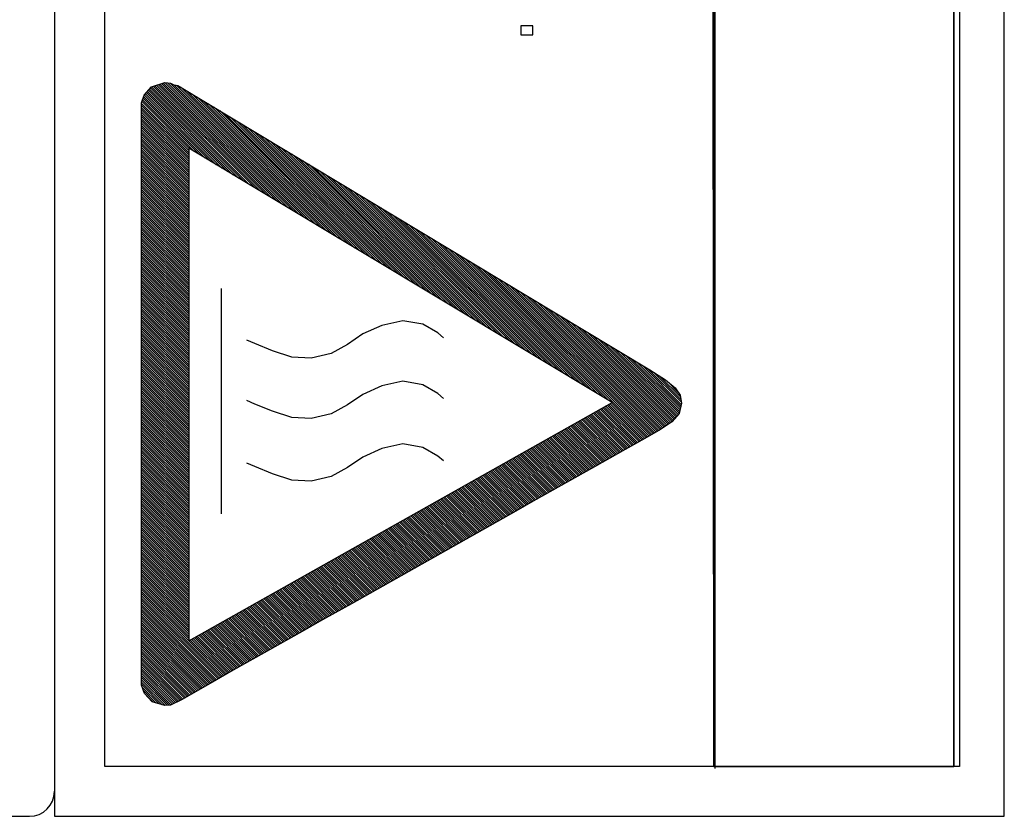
# Model space of a CAD drawing. Extents: x -837 to -216, y -123 to 601.
# Tile 48 of 136: x -408 to -388, y 161 to 177. Entities that reach past the tile are written whole.
import ezdxf

# ---------------------------------------------------------------- set-up
doc = ezdxf.new("R2010")
doc.units = 0
doc.header["$LTSCALE"] = 23.1
doc.layers.add('HEATSINK_AM_0', color=7, linetype='CONTINUOUS')

msp = doc.modelspace()

# ---------------------------------------------------------------- linework, layer by layer
at = {"layer": 'HEATSINK_AM_0', "color": 7}
for p, q in [((-406.853, 207.399), (-406.853, 160.901)), ((-387.853, 160.899), (-387.86, 207.399)), ((-405.853, 206.399), (-405.853, 161.901)), ((-393.663, 161.896), (-393.707, 206.405)), ((-393.663, 206.399), (-393.663, 161.896)), ((-393.643, 206.357), (-393.643, 161.853)), ((-388.853, 161.899), (-388.86, 206.399)), ((-388.86, 161.896), (-388.86, 206.399)), ((-388.748, 206.405), (-388.748, 161.895)), ((-397.281, 176.718), (-397.526, 176.718)), ((-397.526, 176.718), (-397.526, 176.537)), ((-397.281, 176.537), (-397.281, 176.718)), ((-397.526, 176.537), (-397.281, 176.537)), ((-405.061, 175.326), (-404.909, 175.498)), ((-404.91, 175.497), (-402.952, 173.538)), ((-404.909, 175.498), (-404.647, 175.58)), ((-404.878, 175.508), (-402.841, 173.472)), ((-404.844, 175.519), (-402.731, 173.405)), ((-404.81, 175.529), (-402.62, 173.339)), ((-404.777, 175.54), (-402.51, 173.273)), ((-404.743, 175.55), (-402.399, 173.206)), ((-404.709, 175.561), (-402.288, 173.14)), ((-404.676, 175.571), (-402.178, 173.073)), ((-404.647, 175.58), (-404.533, 175.566)), ((-404.64, 175.579), (-402.067, 173.007)), ((-404.589, 175.573), (-401.957, 172.941)), ((-404.539, 175.567), (-401.846, 172.874)), ((-404.533, 175.566), (-404.467, 175.539)), ((-404.467, 175.539), (-404.388, 175.525)), ((-404.467, 175.539), (-401.735, 172.808)), ((-404.413, 175.529), (-401.625, 172.741)), ((-404.388, 175.525), (-396.285, 170.639)), ((-404.328, 175.488), (-401.514, 172.675)), ((-405.109, 175.173), (-405.061, 175.326)), ((-405.069, 175.301), (-403.837, 174.07)), ((-405.055, 175.332), (-403.726, 174.003)), ((-405.034, 175.356), (-403.616, 173.937)), ((-405.014, 175.379), (-403.505, 173.87)), ((-404.993, 175.403), (-403.394, 173.804)), ((-404.972, 175.426), (-403.284, 173.737)), ((-404.952, 175.45), (-403.173, 173.671)), ((-404.931, 175.473), (-403.063, 173.605)), ((-404.216, 175.421), (-401.403, 172.608)), ((-404.105, 175.354), (-401.293, 172.542)), ((-405.109, 163.522), (-405.109, 175.173)), ((-405.109, 175.165), (-404.166, 174.222)), ((-405.109, 175.121), (-404.166, 174.178)), ((-405.101, 175.201), (-404.166, 174.266)), ((-405.09, 175.234), (-404.058, 174.202)), ((-405.079, 175.268), (-403.947, 174.136)), ((-403.994, 175.287), (-401.182, 172.476)), ((-403.882, 175.22), (-401.072, 172.409)), ((-403.771, 175.153), (-400.961, 172.343)), ((-405.109, 175.077), (-404.166, 174.134)), ((-405.109, 175.033), (-404.166, 174.09)), ((-405.109, 174.989), (-404.166, 174.045)), ((-405.109, 174.944), (-404.166, 174.001)), ((-405.109, 174.9), (-404.166, 173.957)), ((-403.66, 175.086), (-400.85, 172.276)), ((-403.548, 175.019), (-400.74, 172.21)), ((-403.437, 174.951), (-400.629, 172.144)), ((-405.109, 174.856), (-404.166, 173.913)), ((-405.109, 174.812), (-404.166, 173.869)), ((-405.109, 174.768), (-404.166, 173.824)), ((-405.109, 174.723), (-404.166, 173.78)), ((-403.326, 174.884), (-400.519, 172.077)), ((-403.214, 174.817), (-400.408, 172.011)), ((-403.103, 174.75), (-400.297, 171.944)), ((-405.109, 174.679), (-404.166, 173.736)), ((-405.109, 174.635), (-404.166, 173.692)), ((-405.109, 174.591), (-404.166, 173.648)), ((-405.109, 174.547), (-404.166, 173.603)), ((-402.992, 174.683), (-400.187, 171.878)), ((-402.88, 174.616), (-400.076, 171.811)), ((-402.769, 174.549), (-399.966, 171.745)), ((-405.109, 174.502), (-404.166, 173.559)), ((-405.109, 174.458), (-404.166, 173.515)), ((-405.109, 174.414), (-404.166, 173.471)), ((-405.109, 174.37), (-404.166, 173.427)), ((-405.109, 174.326), (-404.166, 173.382)), ((-402.658, 174.482), (-399.855, 171.679)), ((-402.547, 174.414), (-399.744, 171.612)), ((-402.435, 174.347), (-399.634, 171.546)), ((-405.109, 174.281), (-404.166, 173.338)), ((-405.109, 174.237), (-404.166, 173.294)), ((-405.109, 174.193), (-404.166, 173.25)), ((-405.109, 174.149), (-404.166, 173.206)), ((-395.696, 169.181), (-404.166, 174.267)), ((-404.166, 174.267), (-404.166, 164.41)), ((-402.324, 174.28), (-399.523, 171.479)), ((-402.213, 174.213), (-399.413, 171.413)), ((-402.101, 174.146), (-399.302, 171.347)), ((-405.109, 174.105), (-404.166, 173.161)), ((-405.109, 174.06), (-404.166, 173.117)), ((-405.109, 174.016), (-404.166, 173.073)), ((-405.109, 173.972), (-404.166, 173.029)), ((-405.109, 173.928), (-404.166, 172.985)), ((-401.99, 174.079), (-399.191, 171.28)), ((-401.879, 174.012), (-399.081, 171.214)), ((-401.767, 173.945), (-398.97, 171.147)), ((-405.109, 173.884), (-404.166, 172.94)), ((-405.109, 173.839), (-404.166, 172.896)), ((-405.109, 173.795), (-404.166, 172.852)), ((-405.109, 173.751), (-404.166, 172.808)), ((-401.656, 173.877), (-398.859, 171.081)), ((-401.545, 173.81), (-398.749, 171.015)), ((-401.433, 173.743), (-398.638, 170.948)), ((-405.109, 173.707), (-404.166, 172.764)), ((-405.109, 173.663), (-404.166, 172.719)), ((-405.109, 173.619), (-404.166, 172.675)), ((-405.109, 173.574), (-404.166, 172.631)), ((-405.109, 173.53), (-404.166, 172.587)), ((-401.322, 173.676), (-398.528, 170.882)), ((-401.211, 173.609), (-398.417, 170.815)), ((-401.099, 173.542), (-398.306, 170.749)), ((-405.109, 173.486), (-404.166, 172.543)), ((-405.109, 173.442), (-404.166, 172.499)), ((-405.109, 173.398), (-404.166, 172.454)), ((-405.109, 173.353), (-404.166, 172.41)), ((-400.988, 173.475), (-398.196, 170.682)), ((-400.877, 173.408), (-398.085, 170.616)), ((-400.766, 173.34), (-397.975, 170.55)), ((-405.109, 173.309), (-404.166, 172.366)), ((-405.109, 173.265), (-404.166, 172.322)), ((-405.109, 173.221), (-404.166, 172.278)), ((-405.109, 173.177), (-404.166, 172.233)), ((-405.109, 173.132), (-404.166, 172.189)), ((-400.654, 173.273), (-397.864, 170.483)), ((-400.543, 173.206), (-397.753, 170.417)), ((-400.432, 173.139), (-397.643, 170.35)), ((-405.109, 173.088), (-404.166, 172.145)), ((-405.109, 173.044), (-404.166, 172.101)), ((-405.109, 173), (-404.166, 172.057)), ((-405.109, 172.956), (-404.166, 172.012)), ((-400.32, 173.072), (-397.532, 170.284)), ((-400.209, 173.005), (-397.422, 170.218)), ((-400.098, 172.938), (-397.311, 170.151)), ((-405.109, 172.911), (-404.166, 171.968)), ((-405.109, 172.867), (-404.166, 171.924)), ((-405.109, 172.823), (-404.166, 171.88)), ((-405.109, 172.779), (-404.166, 171.836)), ((-405.109, 172.735), (-404.166, 171.791)), ((-399.986, 172.871), (-397.2, 170.085)), ((-399.875, 172.804), (-397.09, 170.018)), ((-399.764, 172.736), (-396.979, 169.952)), ((-405.109, 172.69), (-404.166, 171.747)), ((-405.109, 172.646), (-404.166, 171.703)), ((-405.109, 172.602), (-404.166, 171.659)), ((-405.109, 172.558), (-404.166, 171.615)), ((-399.652, 172.669), (-396.869, 169.885)), ((-399.541, 172.602), (-396.758, 169.819)), ((-399.43, 172.535), (-396.647, 169.753)), ((-405.109, 172.514), (-404.166, 171.57)), ((-405.109, 172.469), (-404.166, 171.526)), ((-405.109, 172.425), (-404.166, 171.482)), ((-405.109, 172.381), (-404.166, 171.438)), ((-399.318, 172.468), (-396.537, 169.686)), ((-399.207, 172.401), (-396.426, 169.62)), ((-405.109, 172.337), (-404.166, 171.394)), ((-405.109, 172.293), (-404.166, 171.349)), ((-405.109, 172.248), (-404.166, 171.305)), ((-405.109, 172.204), (-404.166, 171.261)), ((-405.109, 172.16), (-404.166, 171.217)), ((-399.096, 172.334), (-396.316, 169.553)), ((-398.985, 172.267), (-396.205, 169.487)), ((-398.873, 172.2), (-396.094, 169.421)), ((-405.109, 172.116), (-404.166, 171.173)), ((-405.109, 172.072), (-404.166, 171.129)), ((-405.109, 172.028), (-404.166, 171.084)), ((-405.109, 171.983), (-404.166, 171.04)), ((-398.762, 172.132), (-395.984, 169.354)), ((-398.651, 172.065), (-395.873, 169.288)), ((-398.539, 171.998), (-395.762, 169.221)), ((-405.109, 171.939), (-404.166, 170.996)), ((-405.109, 171.895), (-404.166, 170.952)), ((-405.109, 171.851), (-404.166, 170.908)), ((-405.109, 171.807), (-404.166, 170.863)), ((-405.109, 171.762), (-404.166, 170.819)), ((-398.428, 171.931), (-394.99, 168.493)), ((-398.317, 171.864), (-394.961, 168.509)), ((-398.206, 171.797), (-394.933, 168.525)), ((-405.109, 171.718), (-404.166, 170.775)), ((-405.109, 171.674), (-404.166, 170.731)), ((-405.109, 171.63), (-404.166, 170.687)), ((-405.109, 171.586), (-404.166, 170.642)), ((-398.094, 171.73), (-394.905, 168.54)), ((-397.983, 171.663), (-394.877, 168.556)), ((-397.872, 171.596), (-394.848, 168.572)), ((-405.109, 171.541), (-404.166, 170.598)), ((-405.109, 171.497), (-404.166, 170.554)), ((-405.109, 171.453), (-404.166, 170.51)), ((-405.109, 171.409), (-404.166, 170.466)), ((-405.109, 171.365), (-404.166, 170.421)), ((-403.515, 171.461), (-403.515, 166.954)), ((-397.76, 171.529), (-394.82, 168.588)), ((-397.649, 171.461), (-394.792, 168.604)), ((-397.538, 171.394), (-394.763, 168.62)), ((-405.109, 171.32), (-404.166, 170.377)), ((-405.109, 171.276), (-404.166, 170.333)), ((-405.109, 171.232), (-404.166, 170.289)), ((-405.109, 171.188), (-404.166, 170.245)), ((-397.426, 171.327), (-394.735, 168.636)), ((-397.315, 171.26), (-394.708, 168.653)), ((-397.204, 171.193), (-394.682, 168.671)), ((-405.109, 171.144), (-404.166, 170.2)), ((-405.109, 171.099), (-404.166, 170.156)), ((-405.109, 171.055), (-404.166, 170.112)), ((-405.109, 171.011), (-404.166, 170.068)), ((-405.109, 170.967), (-404.166, 170.024)), ((-397.093, 171.126), (-394.656, 168.689)), ((-396.981, 171.059), (-394.629, 168.707)), ((-396.87, 170.992), (-394.603, 168.725)), ((-405.109, 170.923), (-404.166, 169.979)), ((-405.109, 170.878), (-404.166, 169.935)), ((-405.109, 170.834), (-404.166, 169.891)), ((-405.109, 170.79), (-404.166, 169.847)), ((-399.881, 170.815), (-400.302, 170.722)), ((-399.481, 170.746), (-399.881, 170.815)), ((-396.759, 170.925), (-394.577, 168.743)), ((-396.648, 170.858), (-394.55, 168.76)), ((-396.536, 170.791), (-394.524, 168.778)), ((-405.109, 170.746), (-404.166, 169.803)), ((-405.109, 170.702), (-404.166, 169.758)), ((-405.109, 170.657), (-404.166, 169.714)), ((-405.109, 170.613), (-404.166, 169.67)), ((-405.109, 170.569), (-404.166, 169.626)), ((-400.302, 170.722), (-400.686, 170.552)), ((-399.185, 170.571), (-399.481, 170.746)), ((-399.069, 170.472), (-399.185, 170.571)), ((-396.425, 170.724), (-394.498, 168.797)), ((-396.314, 170.657), (-394.478, 168.82)), ((-396.285, 170.639), (-394.945, 169.833)), ((-396.203, 170.59), (-394.457, 168.844)), ((-405.109, 170.525), (-404.166, 169.582)), ((-405.109, 170.481), (-404.166, 169.538)), ((-405.109, 170.437), (-404.166, 169.493)), ((-405.109, 170.392), (-404.166, 169.449)), ((-402.845, 170.359), (-403.002, 170.429)), ((-400.686, 170.552), (-400.993, 170.343)), ((-396.091, 170.523), (-394.437, 168.868)), ((-395.98, 170.456), (-394.416, 168.892)), ((-395.869, 170.389), (-394.396, 168.915)), ((-405.109, 170.348), (-404.166, 169.405)), ((-405.109, 170.304), (-404.166, 169.361)), ((-405.109, 170.26), (-404.166, 169.317)), ((-405.109, 170.216), (-404.166, 169.272)), ((-405.109, 170.171), (-404.166, 169.228)), ((-402.489, 170.213), (-402.845, 170.359)), ((-402.104, 170.086), (-402.489, 170.213)), ((-400.993, 170.343), (-401.319, 170.162)), ((-395.758, 170.322), (-394.375, 168.939)), ((-395.647, 170.255), (-394.356, 168.964)), ((-395.536, 170.188), (-394.348, 169)), ((-405.109, 170.127), (-404.166, 169.184)), ((-405.109, 170.083), (-404.166, 169.14)), ((-405.109, 170.039), (-404.166, 169.096)), ((-405.109, 169.995), (-404.166, 169.051)), ((-401.721, 170.067), (-402.104, 170.086)), ((-401.319, 170.162), (-401.721, 170.067)), ((-395.425, 170.121), (-394.339, 169.035)), ((-395.314, 170.054), (-394.331, 169.071)), ((-395.203, 169.988), (-394.322, 169.107)), ((-405.109, 169.95), (-404.166, 169.007)), ((-405.109, 169.906), (-404.166, 168.963)), ((-405.109, 169.862), (-404.166, 168.919)), ((-405.109, 169.818), (-404.166, 168.875)), ((-395.093, 169.921), (-394.314, 169.142)), ((-394.982, 169.855), (-394.313, 169.186)), ((-394.945, 169.833), (-394.632, 169.633)), ((-394.863, 169.781), (-394.322, 169.239)), ((-405.109, 169.774), (-404.166, 168.83)), ((-405.109, 169.729), (-404.166, 168.786)), ((-405.109, 169.685), (-404.166, 168.742)), ((-405.109, 169.641), (-404.166, 168.698)), ((-405.109, 169.597), (-404.166, 168.654)), ((-399.881, 169.605), (-400.302, 169.512)), ((-399.481, 169.535), (-399.881, 169.605)), ((-394.741, 169.702), (-394.331, 169.292)), ((-394.632, 169.633), (-394.437, 169.475)), ((-394.606, 169.611), (-394.368, 169.373)), ((-405.109, 169.553), (-404.166, 168.609)), ((-405.109, 169.508), (-404.166, 168.565)), ((-405.109, 169.464), (-404.166, 168.521)), ((-405.109, 169.42), (-404.166, 168.477)), ((-400.302, 169.512), (-400.686, 169.341)), ((-399.185, 169.36), (-399.481, 169.535)), ((-394.437, 169.475), (-394.337, 169.328)), ((-405.109, 169.376), (-404.166, 168.433)), ((-405.109, 169.332), (-404.166, 168.388)), ((-405.109, 169.287), (-404.166, 168.344)), ((-405.109, 169.243), (-404.166, 168.3)), ((-405.109, 169.199), (-404.166, 168.256)), ((-402.845, 169.149), (-403.002, 169.219)), ((-400.686, 169.341), (-400.993, 169.133)), ((-399.069, 169.262), (-399.185, 169.36)), ((-394.337, 169.328), (-394.309, 169.163)), ((-405.109, 169.155), (-404.166, 168.212)), ((-405.109, 169.111), (-404.166, 168.167)), ((-405.109, 169.067), (-404.166, 168.123)), ((-405.109, 169.022), (-404.166, 168.079)), ((-404.166, 164.41), (-395.696, 169.181)), ((-402.489, 169.003), (-402.845, 169.149)), ((-402.104, 168.876), (-402.489, 169.003)), ((-400.993, 169.133), (-401.319, 168.952)), ((-396.024, 168.997), (-395.328, 168.3)), ((-395.996, 169.012), (-395.3, 168.317)), ((-395.967, 169.028), (-395.271, 168.333)), ((-395.939, 169.044), (-395.243, 168.349)), ((-395.911, 169.06), (-395.215, 168.365)), ((-395.882, 169.076), (-395.187, 168.381)), ((-395.854, 169.092), (-395.159, 168.397)), ((-395.826, 169.108), (-395.131, 168.413)), ((-395.798, 169.124), (-395.103, 168.429)), ((-395.769, 169.14), (-395.075, 168.445)), ((-395.741, 169.156), (-395.046, 168.461)), ((-395.713, 169.172), (-395.018, 168.477)), ((-394.309, 169.163), (-394.357, 168.96)), ((-405.109, 168.978), (-404.166, 168.035)), ((-405.109, 168.934), (-404.166, 167.991)), ((-405.109, 168.89), (-404.166, 167.947)), ((-405.109, 168.846), (-404.166, 167.902)), ((-405.109, 168.801), (-404.166, 167.858)), ((-401.721, 168.857), (-402.104, 168.876)), ((-401.319, 168.952), (-401.721, 168.857)), ((-396.363, 168.805), (-395.667, 168.109)), ((-396.335, 168.821), (-395.638, 168.125)), ((-396.306, 168.837), (-395.61, 168.141)), ((-396.278, 168.853), (-395.582, 168.157)), ((-396.25, 168.869), (-395.553, 168.173)), ((-396.222, 168.885), (-395.525, 168.188)), ((-396.193, 168.901), (-395.497, 168.204)), ((-396.165, 168.917), (-395.469, 168.22)), ((-396.137, 168.933), (-395.44, 168.236)), ((-396.109, 168.949), (-395.412, 168.252)), ((-396.08, 168.965), (-395.384, 168.268)), ((-396.052, 168.981), (-395.356, 168.284)), ((-394.5, 168.795), (-394.731, 168.638)), ((-394.357, 168.96), (-394.5, 168.795)), ((-405.109, 168.757), (-404.166, 167.814)), ((-405.109, 168.713), (-404.166, 167.77)), ((-405.109, 168.669), (-404.166, 167.726)), ((-405.109, 168.625), (-404.166, 167.681)), ((-396.731, 168.598), (-396.034, 167.902)), ((-396.702, 168.614), (-396.006, 167.918)), ((-396.674, 168.63), (-395.978, 167.934)), ((-396.646, 168.646), (-395.949, 167.95)), ((-396.617, 168.662), (-395.921, 167.966)), ((-396.589, 168.678), (-395.893, 167.982)), ((-396.561, 168.694), (-395.864, 167.997)), ((-396.533, 168.71), (-395.836, 168.013)), ((-396.504, 168.726), (-395.808, 168.029)), ((-396.476, 168.742), (-395.78, 168.045)), ((-396.448, 168.758), (-395.751, 168.061)), ((-396.42, 168.774), (-395.723, 168.077)), ((-396.391, 168.79), (-395.695, 168.093)), ((-394.731, 168.638), (-395.045, 168.462)), ((-405.109, 168.58), (-404.166, 167.637)), ((-405.109, 168.536), (-404.166, 167.593)), ((-405.109, 168.492), (-404.166, 167.549)), ((-405.109, 168.448), (-404.166, 167.505)), ((-405.109, 168.404), (-404.166, 167.46)), ((-397.07, 168.407), (-396.373, 167.711)), ((-397.041, 168.423), (-396.345, 167.727)), ((-397.013, 168.439), (-396.317, 167.743)), ((-396.985, 168.455), (-396.289, 167.759)), ((-396.957, 168.471), (-396.26, 167.775)), ((-396.928, 168.487), (-396.232, 167.791)), ((-396.9, 168.503), (-396.204, 167.806)), ((-396.872, 168.519), (-396.175, 167.822)), ((-396.844, 168.535), (-396.147, 167.838)), ((-396.815, 168.551), (-396.119, 167.854)), ((-396.787, 168.567), (-396.091, 167.87)), ((-396.759, 168.582), (-396.062, 167.886)), ((-395.045, 168.462), (-395.437, 168.238)), ((-405.109, 168.359), (-404.166, 167.416)), ((-405.109, 168.315), (-404.166, 167.372)), ((-405.109, 168.271), (-404.166, 167.328)), ((-405.109, 168.227), (-404.166, 167.284)), ((-400.302, 168.258), (-400.686, 168.088)), ((-399.881, 168.352), (-400.302, 168.258)), ((-399.481, 168.282), (-399.881, 168.352)), ((-399.185, 168.107), (-399.481, 168.282)), ((-397.409, 168.216), (-396.713, 167.52)), ((-397.381, 168.232), (-396.684, 167.536)), ((-397.352, 168.248), (-396.656, 167.552)), ((-397.324, 168.264), (-396.628, 167.568)), ((-397.296, 168.28), (-396.6, 167.584)), ((-397.268, 168.296), (-396.571, 167.599)), ((-397.239, 168.312), (-396.543, 167.615)), ((-397.211, 168.328), (-396.515, 167.631)), ((-397.183, 168.344), (-396.486, 167.647)), ((-397.155, 168.36), (-396.458, 167.663)), ((-397.126, 168.375), (-396.43, 167.679)), ((-397.098, 168.391), (-396.402, 167.695)), ((-395.437, 168.238), (-396.05, 167.893)), ((-405.109, 168.183), (-404.166, 167.239)), ((-405.109, 168.138), (-404.166, 167.195)), ((-405.109, 168.094), (-404.166, 167.151)), ((-405.109, 168.05), (-404.166, 167.107)), ((-405.109, 168.006), (-404.166, 167.063)), ((-400.686, 168.088), (-400.993, 167.88)), ((-399.069, 168.009), (-399.185, 168.107)), ((-397.777, 168.009), (-397.08, 167.313)), ((-397.748, 168.025), (-397.052, 167.329)), ((-397.72, 168.041), (-397.024, 167.345)), ((-397.692, 168.057), (-396.995, 167.361)), ((-397.663, 168.073), (-396.967, 167.377)), ((-397.635, 168.089), (-396.939, 167.392)), ((-397.607, 168.105), (-396.91, 167.408)), ((-397.579, 168.121), (-396.882, 167.424)), ((-397.55, 168.137), (-396.854, 167.44)), ((-397.522, 168.153), (-396.826, 167.456)), ((-397.494, 168.168), (-396.797, 167.472)), ((-397.466, 168.184), (-396.769, 167.488)), ((-397.437, 168.2), (-396.741, 167.504)), ((-405.109, 167.962), (-404.166, 167.018)), ((-405.109, 167.917), (-404.166, 166.974)), ((-405.109, 167.873), (-404.166, 166.93)), ((-405.109, 167.829), (-404.166, 166.886)), ((-402.845, 167.896), (-403.002, 167.966)), ((-402.489, 167.75), (-402.845, 167.896)), ((-400.993, 167.88), (-401.319, 167.699)), ((-398.116, 167.818), (-397.419, 167.122)), ((-398.087, 167.834), (-397.391, 167.138)), ((-398.059, 167.85), (-397.363, 167.154)), ((-398.031, 167.866), (-397.335, 167.169)), ((-398.003, 167.882), (-397.306, 167.185)), ((-397.974, 167.898), (-397.278, 167.201)), ((-397.946, 167.914), (-397.25, 167.217)), ((-397.918, 167.93), (-397.221, 167.233)), ((-397.89, 167.945), (-397.193, 167.249)), ((-397.861, 167.961), (-397.165, 167.265)), ((-397.833, 167.977), (-397.137, 167.281)), ((-397.805, 167.993), (-397.108, 167.297)), ((-396.05, 167.893), (-397.277, 167.202)), ((-405.109, 167.785), (-404.166, 166.842)), ((-405.109, 167.741), (-404.166, 166.797)), ((-405.109, 167.696), (-404.166, 166.753)), ((-405.109, 167.652), (-404.166, 166.709)), ((-402.104, 167.622), (-402.489, 167.75)), ((-401.721, 167.603), (-402.104, 167.622)), ((-401.319, 167.699), (-401.721, 167.603)), ((-398.483, 167.611), (-397.787, 166.915)), ((-398.455, 167.627), (-397.759, 166.931)), ((-398.427, 167.643), (-397.73, 166.947)), ((-398.398, 167.659), (-397.702, 166.962)), ((-398.37, 167.675), (-397.674, 166.978)), ((-398.342, 167.691), (-397.646, 166.994)), ((-398.314, 167.707), (-397.617, 167.01)), ((-398.285, 167.723), (-397.589, 167.026)), ((-398.257, 167.738), (-397.561, 167.042)), ((-398.229, 167.754), (-397.532, 167.058)), ((-398.201, 167.77), (-397.504, 167.074)), ((-398.172, 167.786), (-397.476, 167.09)), ((-398.144, 167.802), (-397.448, 167.106)), ((-405.109, 167.608), (-404.166, 166.665)), ((-405.109, 167.564), (-404.166, 166.621)), ((-405.109, 167.52), (-404.166, 166.577)), ((-405.109, 167.476), (-404.166, 166.532)), ((-405.109, 167.431), (-404.166, 166.488)), ((-398.822, 167.42), (-398.126, 166.724)), ((-398.794, 167.436), (-398.098, 166.74)), ((-398.766, 167.452), (-398.07, 166.755)), ((-398.738, 167.468), (-398.041, 166.771)), ((-398.709, 167.484), (-398.013, 166.787)), ((-398.681, 167.5), (-397.985, 166.803)), ((-398.653, 167.516), (-397.956, 166.819)), ((-398.625, 167.531), (-397.928, 166.835)), ((-398.596, 167.547), (-397.9, 166.851)), ((-398.568, 167.563), (-397.872, 166.867)), ((-398.54, 167.579), (-397.843, 166.883)), ((-398.512, 167.595), (-397.815, 166.899)), ((-405.109, 167.387), (-404.166, 166.444)), ((-405.109, 167.343), (-404.166, 166.4)), ((-405.109, 167.299), (-404.166, 166.356)), ((-405.109, 167.255), (-404.166, 166.311)), ((-399.162, 167.229), (-398.465, 166.532)), ((-399.133, 167.245), (-398.437, 166.548)), ((-399.105, 167.261), (-398.409, 166.564)), ((-399.077, 167.277), (-398.381, 166.58)), ((-399.049, 167.293), (-398.352, 166.596)), ((-399.02, 167.309), (-398.324, 166.612)), ((-398.992, 167.324), (-398.296, 166.628)), ((-398.964, 167.34), (-398.267, 166.644)), ((-398.936, 167.356), (-398.239, 166.66)), ((-398.907, 167.372), (-398.211, 166.676)), ((-398.879, 167.388), (-398.183, 166.692)), ((-398.851, 167.404), (-398.154, 166.708)), ((-405.109, 167.21), (-404.166, 166.267)), ((-405.109, 167.166), (-404.166, 166.223)), ((-405.109, 167.122), (-404.166, 166.179)), ((-405.109, 167.078), (-404.166, 166.135)), ((-405.109, 167.034), (-404.166, 166.09)), ((-399.529, 167.022), (-398.833, 166.325)), ((-399.501, 167.038), (-398.805, 166.341)), ((-399.473, 167.054), (-398.776, 166.357)), ((-399.444, 167.07), (-398.748, 166.373)), ((-399.416, 167.086), (-398.72, 166.389)), ((-399.388, 167.101), (-398.691, 166.405)), ((-399.36, 167.117), (-398.663, 166.421)), ((-399.331, 167.133), (-398.635, 166.437)), ((-399.303, 167.149), (-398.607, 166.453)), ((-399.275, 167.165), (-398.578, 166.469)), ((-399.247, 167.181), (-398.55, 166.485)), ((-399.218, 167.197), (-398.522, 166.501)), ((-399.19, 167.213), (-398.494, 166.517)), ((-397.575, 167.034), (-397.886, 166.859)), ((-397.277, 167.202), (-397.575, 167.034)), ((-405.109, 166.989), (-404.166, 166.046)), ((-405.109, 166.945), (-404.166, 166.002)), ((-405.109, 166.901), (-404.166, 165.958)), ((-405.109, 166.857), (-404.166, 165.914)), ((-397.886, 166.859), (-400.914, 165.153)), ((-399.868, 166.831), (-399.172, 166.134)), ((-399.84, 166.847), (-399.144, 166.15)), ((-399.812, 166.863), (-399.115, 166.166)), ((-399.784, 166.879), (-399.087, 166.182)), ((-399.755, 166.894), (-399.059, 166.198)), ((-399.727, 166.91), (-399.031, 166.214)), ((-399.699, 166.926), (-399.002, 166.23)), ((-399.671, 166.942), (-398.974, 166.246)), ((-399.642, 166.958), (-398.946, 166.262)), ((-399.614, 166.974), (-398.918, 166.278)), ((-399.586, 166.99), (-398.889, 166.294)), ((-399.557, 167.006), (-398.861, 166.31)), ((-405.109, 166.813), (-404.166, 165.869)), ((-405.109, 166.768), (-404.166, 165.825)), ((-405.109, 166.724), (-404.166, 165.781)), ((-405.109, 166.68), (-404.166, 165.737)), ((-405.109, 166.636), (-404.166, 165.693)), ((-400.208, 166.64), (-399.511, 165.943)), ((-400.179, 166.656), (-399.483, 165.959)), ((-400.151, 166.672), (-399.455, 165.975)), ((-400.123, 166.687), (-399.426, 165.991)), ((-400.095, 166.703), (-399.398, 166.007)), ((-400.066, 166.719), (-399.37, 166.023)), ((-400.038, 166.735), (-399.342, 166.039)), ((-400.01, 166.751), (-399.313, 166.055)), ((-399.982, 166.767), (-399.285, 166.071)), ((-399.953, 166.783), (-399.257, 166.087)), ((-399.925, 166.799), (-399.229, 166.102)), ((-399.897, 166.815), (-399.2, 166.118)), ((-405.109, 166.592), (-404.166, 165.648)), ((-405.109, 166.547), (-404.166, 165.604)), ((-405.109, 166.503), (-404.166, 165.56)), ((-405.109, 166.459), (-404.166, 165.516)), ((-400.575, 166.433), (-399.879, 165.736)), ((-400.547, 166.449), (-399.85, 165.752)), ((-400.519, 166.465), (-399.822, 165.768)), ((-400.49, 166.48), (-399.794, 165.784)), ((-400.462, 166.496), (-399.766, 165.8)), ((-400.434, 166.512), (-399.737, 165.816)), ((-400.406, 166.528), (-399.709, 165.832)), ((-400.377, 166.544), (-399.681, 165.848)), ((-400.349, 166.56), (-399.653, 165.864)), ((-400.321, 166.576), (-399.624, 165.88)), ((-400.292, 166.592), (-399.596, 165.895)), ((-400.264, 166.608), (-399.568, 165.911)), ((-400.236, 166.624), (-399.539, 165.927)), ((-405.109, 166.415), (-404.166, 165.472)), ((-405.109, 166.371), (-404.166, 165.427)), ((-405.109, 166.326), (-404.166, 165.383)), ((-405.109, 166.282), (-404.166, 165.339)), ((-405.109, 166.238), (-404.166, 165.295)), ((-400.914, 166.242), (-400.218, 165.545)), ((-400.886, 166.257), (-400.19, 165.561)), ((-400.858, 166.273), (-400.161, 165.577)), ((-400.83, 166.289), (-400.133, 165.593)), ((-400.801, 166.305), (-400.105, 165.609)), ((-400.773, 166.321), (-400.077, 165.625)), ((-400.745, 166.337), (-400.048, 165.641)), ((-400.717, 166.353), (-400.02, 165.657)), ((-400.688, 166.369), (-399.992, 165.672)), ((-400.66, 166.385), (-399.964, 165.688)), ((-400.632, 166.401), (-399.935, 165.704)), ((-400.603, 166.417), (-399.907, 165.72)), ((-405.109, 166.194), (-404.166, 165.251)), ((-405.109, 166.15), (-404.166, 165.206)), ((-405.109, 166.105), (-404.166, 165.162)), ((-405.109, 166.061), (-404.166, 165.118)), ((-401.282, 166.035), (-400.585, 165.338)), ((-401.254, 166.05), (-400.557, 165.354)), ((-401.225, 166.066), (-400.529, 165.37)), ((-401.197, 166.082), (-400.501, 165.386)), ((-401.169, 166.098), (-400.472, 165.402)), ((-401.141, 166.114), (-400.444, 165.418)), ((-401.112, 166.13), (-400.416, 165.434)), ((-401.084, 166.146), (-400.388, 165.449)), ((-401.056, 166.162), (-400.359, 165.465)), ((-401.028, 166.178), (-400.331, 165.481)), ((-400.999, 166.194), (-400.303, 165.497)), ((-400.971, 166.21), (-400.274, 165.513)), ((-400.943, 166.226), (-400.246, 165.529)), ((-405.109, 166.017), (-404.166, 165.074)), ((-405.109, 165.973), (-404.166, 165.03)), ((-405.109, 165.929), (-404.166, 164.986)), ((-405.109, 165.885), (-404.166, 164.941)), ((-405.109, 165.84), (-404.166, 164.897)), ((-401.621, 165.843), (-400.925, 165.147)), ((-401.593, 165.859), (-400.896, 165.163)), ((-401.565, 165.875), (-400.868, 165.179)), ((-401.536, 165.891), (-400.84, 165.195)), ((-401.508, 165.907), (-400.812, 165.211)), ((-401.48, 165.923), (-400.783, 165.227)), ((-401.452, 165.939), (-400.755, 165.242)), ((-401.423, 165.955), (-400.727, 165.258)), ((-401.395, 165.971), (-400.698, 165.274)), ((-401.367, 165.987), (-400.67, 165.29)), ((-401.338, 166.003), (-400.642, 165.306)), ((-401.31, 166.019), (-400.614, 165.322)), ((-405.109, 165.796), (-404.166, 164.853)), ((-405.109, 165.752), (-404.166, 164.809)), ((-405.109, 165.708), (-404.166, 164.765)), ((-405.109, 165.664), (-404.166, 164.72)), ((-401.96, 165.652), (-401.264, 164.956)), ((-401.932, 165.668), (-401.236, 164.972)), ((-401.904, 165.684), (-401.207, 164.988)), ((-401.876, 165.7), (-401.179, 165.004)), ((-401.847, 165.716), (-401.151, 165.019)), ((-401.819, 165.732), (-401.122, 165.035)), ((-401.791, 165.748), (-401.094, 165.051)), ((-401.763, 165.764), (-401.066, 165.067)), ((-401.734, 165.78), (-401.038, 165.083)), ((-401.706, 165.796), (-401.009, 165.099)), ((-401.678, 165.812), (-400.981, 165.115)), ((-401.649, 165.828), (-400.953, 165.131)), ((-405.109, 165.619), (-404.166, 164.676)), ((-405.109, 165.575), (-404.166, 164.632)), ((-405.109, 165.531), (-404.166, 164.588)), ((-405.109, 165.487), (-404.166, 164.544)), ((-402.328, 165.445), (-401.631, 164.749)), ((-402.3, 165.461), (-401.603, 164.765)), ((-402.271, 165.477), (-401.575, 164.781)), ((-402.243, 165.493), (-401.546, 164.796)), ((-402.215, 165.509), (-401.518, 164.812)), ((-402.187, 165.525), (-401.49, 164.828)), ((-402.158, 165.541), (-401.462, 164.844)), ((-402.13, 165.557), (-401.433, 164.86)), ((-402.102, 165.573), (-401.405, 164.876)), ((-402.073, 165.589), (-401.377, 164.892)), ((-402.045, 165.605), (-401.349, 164.908)), ((-402.017, 165.621), (-401.32, 164.924)), ((-401.989, 165.636), (-401.292, 164.94)), ((-405.109, 165.443), (-404.166, 164.499)), ((-405.109, 165.398), (-404.166, 164.455)), ((-405.109, 165.354), (-404.166, 164.411)), ((-405.109, 165.31), (-403.497, 163.697)), ((-405.109, 165.266), (-403.525, 163.681)), ((-402.667, 165.254), (-401.97, 164.558)), ((-402.639, 165.27), (-401.942, 164.573)), ((-402.611, 165.286), (-401.914, 164.589)), ((-402.582, 165.302), (-401.886, 164.605)), ((-402.554, 165.318), (-401.857, 164.621)), ((-402.526, 165.334), (-401.829, 164.637)), ((-402.498, 165.35), (-401.801, 164.653)), ((-402.469, 165.366), (-401.773, 164.669)), ((-402.441, 165.382), (-401.744, 164.685)), ((-402.413, 165.398), (-401.716, 164.701)), ((-402.384, 165.413), (-401.688, 164.717)), ((-402.356, 165.429), (-401.66, 164.733)), ((-405.109, 165.222), (-403.553, 163.665)), ((-405.109, 165.177), (-403.581, 163.649)), ((-405.109, 165.133), (-403.609, 163.633)), ((-405.109, 165.089), (-403.638, 163.617)), ((-403.006, 165.063), (-402.31, 164.366)), ((-402.978, 165.079), (-402.281, 164.382)), ((-402.95, 165.095), (-402.253, 164.398)), ((-402.922, 165.111), (-402.225, 164.414)), ((-402.893, 165.127), (-402.197, 164.43)), ((-402.865, 165.143), (-402.168, 164.446)), ((-402.837, 165.159), (-402.14, 164.462)), ((-402.808, 165.175), (-402.112, 164.478)), ((-402.78, 165.191), (-402.083, 164.494)), ((-402.752, 165.206), (-402.055, 164.51)), ((-402.724, 165.222), (-402.027, 164.526)), ((-402.695, 165.238), (-401.999, 164.542)), ((-400.914, 165.153), (-401.238, 164.97)), ((-405.109, 165.045), (-403.666, 163.601)), ((-405.109, 165.001), (-403.694, 163.585)), ((-405.109, 164.956), (-403.722, 163.569)), ((-405.109, 164.912), (-403.751, 163.553)), ((-405.109, 164.868), (-403.778, 163.537)), ((-403.374, 164.856), (-402.677, 164.159)), ((-403.346, 164.872), (-402.649, 164.175)), ((-403.317, 164.888), (-402.62, 164.191)), ((-403.289, 164.904), (-402.592, 164.207)), ((-403.261, 164.92), (-402.564, 164.223)), ((-403.233, 164.936), (-402.536, 164.239)), ((-403.204, 164.952), (-402.507, 164.255)), ((-403.176, 164.968), (-402.479, 164.271)), ((-403.148, 164.984), (-402.451, 164.287)), ((-403.119, 164.999), (-402.423, 164.303)), ((-403.091, 165.015), (-402.394, 164.319)), ((-403.063, 165.031), (-402.366, 164.334)), ((-403.035, 165.047), (-402.338, 164.35)), ((-401.238, 164.97), (-401.551, 164.794)), ((-405.109, 164.824), (-403.806, 163.521)), ((-405.109, 164.78), (-403.834, 163.505)), ((-405.109, 164.735), (-403.862, 163.488)), ((-405.109, 164.691), (-403.89, 163.472)), ((-403.713, 164.665), (-403.016, 163.968)), ((-403.685, 164.681), (-402.988, 163.984)), ((-403.657, 164.697), (-402.96, 164)), ((-403.628, 164.713), (-402.931, 164.016)), ((-403.6, 164.729), (-402.903, 164.032)), ((-403.572, 164.745), (-402.875, 164.048)), ((-403.543, 164.761), (-402.847, 164.064)), ((-403.515, 164.776), (-402.818, 164.08)), ((-403.487, 164.792), (-402.79, 164.096)), ((-403.459, 164.808), (-402.762, 164.111)), ((-403.43, 164.824), (-402.734, 164.127)), ((-403.402, 164.84), (-402.705, 164.143)), ((-401.551, 164.794), (-401.852, 164.624)), ((-405.109, 164.647), (-403.918, 163.456)), ((-405.109, 164.603), (-403.946, 163.44)), ((-405.109, 164.559), (-403.974, 163.423)), ((-405.109, 164.515), (-404.002, 163.407)), ((-405.109, 164.47), (-404.03, 163.391)), ((-404.052, 164.474), (-403.355, 163.777)), ((-404.024, 164.49), (-403.327, 163.793)), ((-403.996, 164.506), (-403.299, 163.809)), ((-403.968, 164.522), (-403.27, 163.825)), ((-403.939, 164.538), (-403.242, 163.841)), ((-403.911, 164.554), (-403.214, 163.857)), ((-403.883, 164.569), (-403.186, 163.872)), ((-403.854, 164.585), (-403.157, 163.888)), ((-403.826, 164.601), (-403.129, 163.904)), ((-403.798, 164.617), (-403.101, 163.92)), ((-403.77, 164.633), (-403.073, 163.936)), ((-403.741, 164.649), (-403.044, 163.952)), ((-401.852, 164.624), (-402.658, 164.17)), ((-405.109, 164.426), (-404.058, 163.375)), ((-405.109, 164.382), (-404.086, 163.358)), ((-405.109, 164.338), (-404.114, 163.342)), ((-405.109, 164.294), (-404.142, 163.326)), ((-404.165, 164.41), (-403.468, 163.713)), ((-404.137, 164.426), (-403.44, 163.729)), ((-404.109, 164.442), (-403.412, 163.745)), ((-404.081, 164.458), (-403.383, 163.761)), ((-405.109, 164.249), (-404.17, 163.31)), ((-405.109, 164.205), (-404.198, 163.293)), ((-405.109, 164.161), (-404.226, 163.277)), ((-405.109, 164.117), (-404.254, 163.261)), ((-405.109, 164.073), (-404.282, 163.245)), ((-402.658, 164.17), (-402.888, 164.04)), ((-405.109, 164.028), (-404.31, 163.229)), ((-405.109, 163.984), (-404.341, 163.215)), ((-405.109, 163.94), (-404.371, 163.201)), ((-405.109, 163.896), (-404.401, 163.187)), ((-402.888, 164.04), (-403.278, 163.82)), ((-405.109, 163.852), (-404.431, 163.173)), ((-405.109, 163.807), (-404.461, 163.159)), ((-405.109, 163.763), (-404.492, 163.145)), ((-405.109, 163.719), (-404.522, 163.131)), ((-405.109, 163.675), (-404.558, 163.124)), ((-403.278, 163.82), (-403.741, 163.559)), ((-405.109, 163.631), (-404.599, 163.12)), ((-405.109, 163.586), (-404.639, 163.116)), ((-405.109, 163.542), (-404.697, 163.13)), ((-405.054, 163.355), (-405.109, 163.522)), ((-405.098, 163.486), (-404.761, 163.149)), ((-403.741, 163.559), (-404.298, 163.235)), ((-405.076, 163.42), (-404.824, 163.168)), ((-404.896, 163.19), (-405.054, 163.355)), ((-405.041, 163.341), (-404.887, 163.187)), ((-404.647, 163.115), (-404.896, 163.19)), ((-404.534, 163.126), (-404.647, 163.115)), ((-404.298, 163.235), (-404.534, 163.126)), ((-405.853, 161.901), (-388.853, 161.899)), ((-393.663, 161.896), (-388.86, 161.896)), ((-388.748, 161.895), (-393.663, 161.896)), ((-425.853, 160.899), (-407.353, 160.899)), ((-406.853, 160.901), (-387.853, 160.899))]:
    msp.add_line(p, q, dxfattribs=at)
msp.add_arc((-407.353, 161.399), 0.5, 270, 360, dxfattribs=at)

doc.saveas('drawing.dxf')
